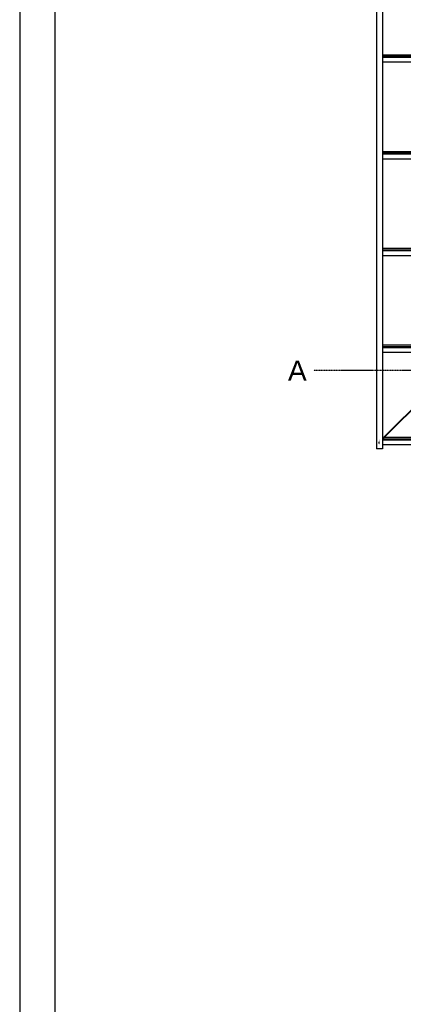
# Model space of a CAD drawing. Header units: millimetres. Extents: x -4888 to 73862, y -29046 to 15504.
# Tile 5 of 111: x -4888 to -794, y -6771 to 3743. Entities that reach past the tile are written whole.
import ezdxf

# ---------------------------------------------------------------- set-up
doc = ezdxf.new("R2010")
doc.units = ezdxf.units.MM
doc.linetypes.add('DXK_LINE_DOT2', pattern=[3.9198, 1.9599, -1.9599])
doc.linetypes.add('DXK_LINE_DOT3', pattern=[5.9187, 2.979, -0.9799, 0.9799, -0.9799])
doc.styles.add('Arial', font='ARIAL.TTF', dxfattribs={"height": 0.2})

# ---------------------------------------------------------------- blocks, each defined once
blk = doc.blocks.new('Unknown-1953139-1278')
at = {"color": 7, "linetype": 'Continuous'}
for p, q in [((-4888, 15504), (-4888, -29046)), ((-4513, 15129), (-4513, -28671))]:
    blk.add_line(p, q, dxfattribs=at)
blk = doc.blocks.new('Part-1953139-17249 - 1282')
at = {"color": 3, "linetype": 'Continuous'}
for p, q in [((-1015, 270), (1722, 270)), ((3497, 251), (-1015, 251)), ((-1015, 244), (3497, 244)), ((1769, 270), (3193, 270)), ((3497, 193), (3497, 251)), ((-1015, 193), (3497, 193))]:
    blk.add_line(p, q, dxfattribs=at)
blk = doc.blocks.new('Part-1953139-17248 - 1282')
at = {"color": 3, "linetype": 'Continuous'}
for p, q in [((-1015, -716), (-1001, -716)), ((3497, -735), (-1015, -735)), ((-995, -716), (1593, -716)), ((1603, -716), (1722, -716)), ((1769, -716), (1897, -716)), ((1907, -716), (3193, -716)), ((3497, -793), (3497, -735)), ((-1015, -742), (3497, -742)), ((-1015, -793), (3497, -793))]:
    blk.add_line(p, q, dxfattribs=at)
blk = doc.blocks.new('GridLine-1953139-4960 - 1282')
at = {"color": 174, "linetype": 'DXK_LINE_DOT3'}
blk.add_line((-1750, 0), (64750, 0), dxfattribs=at)
at = {"color": 136, "linetype": 'Continuous', "style": 'Arial'}
blk.add_text('A', height=215, dxfattribs=at).set_placement((-2025, -112))
blk = doc.blocks.new('Part-1953139-17250 - 1282')
at = {"color": 3, "linetype": 'Continuous'}
for p, q in [((-1015, 1303), (1722, 1303)), ((3497, 1284), (-1015, 1284)), ((-1015, 1277), (3497, 1277)), ((1769, 1303), (3193, 1303)), ((3497, 1226), (3497, 1284)), ((-1015, 1226), (3497, 1226))]:
    blk.add_line(p, q, dxfattribs=at)
blk = doc.blocks.new('Part-1953139-17251 - 1282')
at = {"color": 3, "linetype": 'Continuous'}
for p, q in [((-1015, 2336), (1722, 2336)), ((3497, 2317), (-1015, 2317)), ((1769, 2336), (3193, 2336)), ((3497, 2259), (3497, 2317)), ((-1015, 2310), (3497, 2310)), ((-1015, 2259), (3497, 2259))]:
    blk.add_line(p, q, dxfattribs=at)
blk = doc.blocks.new('Part-1953139-17252 - 1282')
at = {"color": 3, "linetype": 'Continuous'}
for p, q in [((-1015, 3369), (1722, 3369)), ((1769, 3369), (3193, 3369)), ((3497, 3350), (-1015, 3350)), ((-1015, 3342), (3497, 3342)), ((-1015, 3292), (3497, 3292)), ((3497, 3292), (3497, 3350))]:
    blk.add_line(p, q, dxfattribs=at)
blk = doc.blocks.new('Bolt-1953139-18951 - 1282')
at = {"color": 5, "linetype": 'DXK_LINE_DOT2'}
blk.add_line((-1050, -790), (-1050, -748), dxfattribs=at)
blk = doc.blocks.new('Part-1953139-18936 - 1282')
at = {"color": 3, "linetype": 'Continuous'}
for p, q in [((-1081, 5257), (-1069, 5257)), ((-1081, 5257), (-1081, -840)), ((-1081, 5178), (-1015, 5178)), ((-1080, 5179), (-1080, 5256)), ((-1080, 5256), (-1069, 5256)), ((-1015, 5179), (-1080, 5179)), ((-1024, 5257), (-1015, 5257)), ((-1024, 5256), (-1015, 5256)), ((-1015, 5256), (-1015, 5257)), ((-1015, 5206), (-1015, 5256)), ((-1015, 5178), (-1015, 5179)), ((-1015, 5178), (-1015, -840)), ((-1015, -840), (-1081, -840))]:
    blk.add_line(p, q, dxfattribs=at)
blk = doc.blocks.new('Bolt-1953139-18950 - 1282')
at = {"color": 5, "linetype": 'DXK_LINE_DOT2'}
blk.add_line((-1050, -740), (-1050, -739), dxfattribs=at)
blk = doc.blocks.new('Part-1953139-18958 - 1282')
at = {"color": 3, "linetype": 'Continuous'}
for p, q in [((-1007, -722), (-92, 193)), ((-1004, -726), (-85, 193)), ((-1008, -723), (-1007, -722)), ((-1007, -724), (-1008, -723)), ((-1006, -725), (-1007, -724)), ((-1004, -726), (-1006, -725))]:
    blk.add_line(p, q, dxfattribs=at)

msp = doc.modelspace()

# ---------------------------------------------------------------- block references
for name in ['Unknown-1953139-1278', 'Part-1953139-18936 - 1282', 'Part-1953139-17252 - 1282', 'Part-1953139-17251 - 1282', 'Part-1953139-17250 - 1282', 'Part-1953139-17249 - 1282', 'Part-1953139-18958 - 1282', 'GridLine-1953139-4960 - 1282', 'Part-1953139-17248 - 1282', 'Bolt-1953139-18950 - 1282', 'Bolt-1953139-18951 - 1282']:
    msp.add_blockref(name, (0, 0))

doc.saveas('drawing.dxf')
